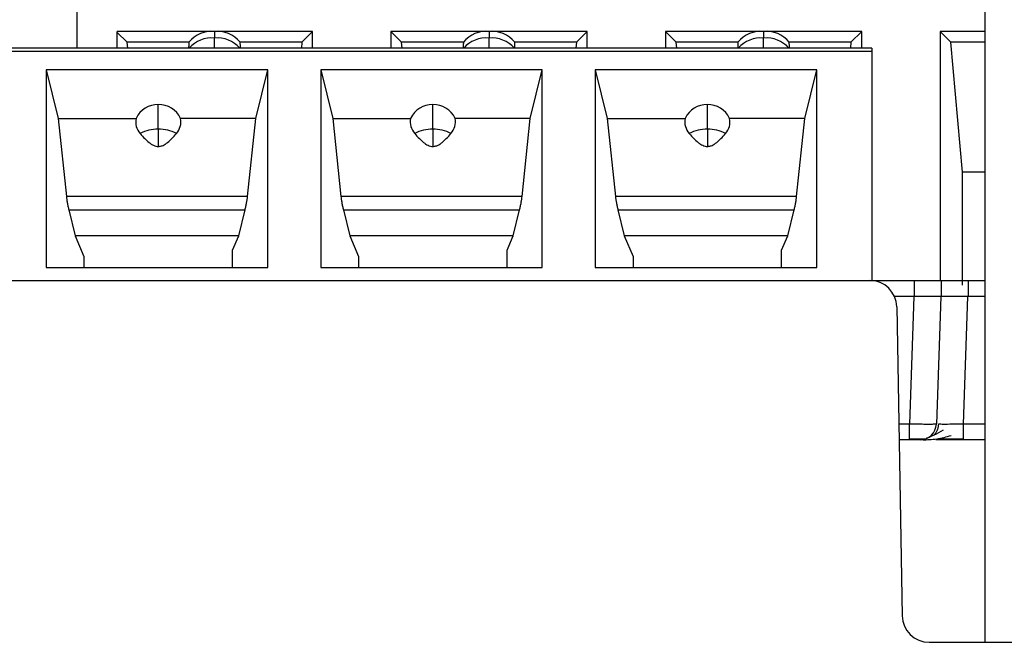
# Model space of a CAD drawing. Header units: inches. Extents: x -16 to 112, y -185 to -38.
# Tile 17 of 21: x 78.38 to 92.95, y -56.48 to -47.25. Entities that reach past the tile are written whole.
import ezdxf

# ---------------------------------------------------------------- set-up
doc = ezdxf.new("R2010")
doc.units = ezdxf.units.IN
doc.header["$MEASUREMENT"] = 0

# ---------------------------------------------------------------- blocks, each defined once
blk = doc.blocks.new('block 13')
at = {"color": 7, "lineweight": 25}
blk.add_lwpolyline([(90.992, -47.676), (53.616, -47.676)], dxfattribs=at)
blk = doc.blocks.new('block 14')
at = {"color": 7, "lineweight": 25}
blk.add_open_spline([(91.547, -53.462), (91.579, -53.462), (91.611, -53.462), (91.64, -53.462), (91.67, -53.462), (91.697, -53.462), (91.72, -53.462), (91.743, -53.462), (91.762, -53.462), (91.773, -53.462), (91.784, -53.462), (91.788, -53.462), (91.792, -53.462)], degree=3, knots=[0, 0, 0, 0, 1, 1, 1, 2, 2, 2, 3, 3, 3, 4, 4, 4, 4], dxfattribs=at)
blk = doc.blocks.new('block 15')
at = {"color": 7, "lineweight": 25}
blk.add_open_spline([(91.754, -53.476), (91.784, -53.476), (91.815, -53.475), (91.849, -53.473), (91.882, -53.471), (91.918, -53.467), (91.955, -53.462), (91.991, -53.457), (92.027, -53.45), (92.064, -53.441), (92.098, -53.432), (92.133, -53.421), (92.168, -53.411)], degree=3, knots=[0, 0, 0, 0, 1, 1, 1, 2, 2, 2, 3, 3, 3, 4, 4, 4, 4], dxfattribs=at)
blk = doc.blocks.new('block 16')
at = {"color": 7, "lineweight": 25}
blk.add_open_spline([(91.979, -53.245), (91.978, -53.259), (91.977, -53.274), (91.974, -53.288), (91.972, -53.303), (91.967, -53.318), (91.961, -53.332), (91.956, -53.347), (91.949, -53.361), (91.94, -53.374), (91.931, -53.387), (91.921, -53.399), (91.911, -53.411)], degree=3, knots=[0, 0, 0, 0, 1, 1, 1, 2, 2, 2, 3, 3, 3, 4, 4, 4, 4], dxfattribs=at)
blk = doc.blocks.new('block 17')
at = {"color": 7, "lineweight": 25}
blk.add_open_spline([(91.956, -53.461), (91.983, -53.461), (92.011, -53.461), (92.041, -53.461), (92.071, -53.461), (92.104, -53.461), (92.139, -53.461), (92.173, -53.461), (92.208, -53.461), (92.244, -53.461), (92.281, -53.46), (92.317, -53.46), (92.354, -53.46)], degree=3, knots=[0, 0, 0, 0, 1, 1, 1, 2, 2, 2, 3, 3, 3, 4, 4, 4, 4], dxfattribs=at)
blk = doc.blocks.new('block 18')
at = {"color": 7, "lineweight": 25}
blk.add_open_spline([(92.052, -53.334), (92.002, -53.361), (91.953, -53.388), (91.911, -53.409), (91.888, -53.421), (91.866, -53.43), (91.848, -53.438), (91.829, -53.446), (91.814, -53.452), (91.799, -53.459)], degree=3, knots=[0, 0, 0, 0, 1, 1, 1, 2, 2, 2, 3, 3, 3, 3], dxfattribs=at)
blk = doc.blocks.new('block 789')
at = {"color": 7, "lineweight": 25}
blk.add_lwpolyline([(66.844, -51.116), (90.963, -51.116)], dxfattribs=at)
blk = doc.blocks.new('block 790')
at = {"color": 7, "lineweight": 25}
blk.add_open_spline([(91.363, -51.509), (91.359, -51.291), (91.181, -51.116), (90.963, -51.116)], degree=3, dxfattribs=at)
blk = doc.blocks.new('block 791')
at = {"color": 7, "lineweight": 25}
blk.add_lwpolyline([(91.363, -51.509), (91.443, -56.083)], dxfattribs=at)
blk = doc.blocks.new('block 792')
at = {"color": 7, "lineweight": 25}
blk.add_open_spline([(91.443, -56.083), (91.447, -56.301), (91.625, -56.476), (91.843, -56.476)], degree=3, dxfattribs=at)
blk = doc.blocks.new('block 793')
at = {"color": 7, "lineweight": 25}
blk.add_lwpolyline([(91.843, -56.476), (106.604, -56.476)], dxfattribs=at)
blk = doc.blocks.new('block 855')
at = {"color": 7, "lineweight": 25}
blk.add_lwpolyline([(90.963, -51.116), (90.992, -51.116)], dxfattribs=at)
blk = doc.blocks.new('block 857')
at = {"color": 7, "lineweight": 25}
blk.add_lwpolyline([(90.992, -51.116), (90.992, -51.117)], dxfattribs=at)
blk = doc.blocks.new('block 858')
at = {"color": 7, "lineweight": 25}
blk.add_lwpolyline([(86.116, -47.996), (82.835, -47.996)], dxfattribs=at)
blk = doc.blocks.new('block 859')
at = {"color": 7, "lineweight": 25}
blk.add_lwpolyline([(82.835, -47.996), (82.835, -50.927)], dxfattribs=at)
blk = doc.blocks.new('block 860')
at = {"color": 7, "lineweight": 25}
blk.add_lwpolyline([(82.835, -50.927), (86.116, -50.927)], dxfattribs=at)
blk = doc.blocks.new('block 861')
at = {"color": 7, "lineweight": 25}
blk.add_lwpolyline([(86.116, -50.927), (86.116, -47.996)], dxfattribs=at)
blk = doc.blocks.new('block 862')
at = {"color": 7, "lineweight": 25}
blk.add_lwpolyline([(82.051, -47.996), (78.771, -47.996)], dxfattribs=at)
blk = doc.blocks.new('block 863')
at = {"color": 7, "lineweight": 25}
blk.add_lwpolyline([(78.771, -47.996), (78.771, -50.927)], dxfattribs=at)
blk = doc.blocks.new('block 864')
at = {"color": 7, "lineweight": 25}
blk.add_lwpolyline([(78.771, -50.927), (82.051, -50.927)], dxfattribs=at)
blk = doc.blocks.new('block 865')
at = {"color": 7, "lineweight": 25}
blk.add_lwpolyline([(82.051, -50.927), (82.051, -47.996)], dxfattribs=at)
blk = doc.blocks.new('block 893')
at = {"color": 7, "lineweight": 25}
blk.add_lwpolyline([(90.18, -47.996), (86.899, -47.996)], dxfattribs=at)
blk = doc.blocks.new('block 894')
at = {"color": 7, "lineweight": 25}
blk.add_lwpolyline([(86.899, -47.996), (86.899, -50.927)], dxfattribs=at)
blk = doc.blocks.new('block 895')
at = {"color": 7, "lineweight": 25}
blk.add_lwpolyline([(86.899, -50.927), (90.18, -50.927)], dxfattribs=at)
blk = doc.blocks.new('block 896')
at = {"color": 7, "lineweight": 25}
blk.add_lwpolyline([(90.18, -50.927), (90.18, -47.996)], dxfattribs=at)
blk = doc.blocks.new('block 897')
at = {"color": 7, "lineweight": 25}
blk.add_lwpolyline([(53.616, -47.723), (90.992, -47.723)], dxfattribs=at)
blk = doc.blocks.new('block 899')
at = {"color": 7, "lineweight": 25}
blk.add_lwpolyline([(90.992, -47.723), (90.992, -51.116)], dxfattribs=at)
blk = doc.blocks.new('block 929')
at = {"color": 7, "lineweight": 25}
blk.add_lwpolyline([(92.67, -56.476), (92.67, -45.656)], dxfattribs=at)
blk = doc.blocks.new('block 943')
at = {"color": 7, "lineweight": 25}
blk.add_lwpolyline([(87.459, -50.764), (87.459, -50.927)], dxfattribs=at)
blk = doc.blocks.new('block 944')
at = {"color": 7, "lineweight": 25}
blk.add_lwpolyline([(86.899, -47.996), (87.078, -48.716)], dxfattribs=at)
blk = doc.blocks.new('block 945')
at = {"color": 7, "lineweight": 25}
blk.add_lwpolyline([(87.078, -48.716), (87.198, -49.871)], dxfattribs=at)
blk = doc.blocks.new('block 946')
at = {"color": 7, "lineweight": 25}
blk.add_open_spline([(87.198, -49.871), (87.2, -49.885), (87.202, -49.9), (87.204, -49.916), (87.206, -49.931), (87.209, -49.948), (87.212, -49.964), (87.215, -49.981), (87.218, -49.999), (87.222, -50.016), (87.226, -50.034), (87.23, -50.052), (87.235, -50.07)], degree=3, knots=[0, 0, 0, 0, 1, 1, 1, 2, 2, 2, 3, 3, 3, 4, 4, 4, 4], dxfattribs=at)
blk = doc.blocks.new('block 947')
at = {"color": 7, "lineweight": 25}
blk.add_lwpolyline([(87.235, -50.07), (87.33, -50.457)], dxfattribs=at)
blk = doc.blocks.new('block 948')
at = {"color": 7, "lineweight": 25}
blk.add_lwpolyline([(87.33, -50.457), (87.459, -50.764)], dxfattribs=at)
blk = doc.blocks.new('block 961')
at = {"color": 7, "lineweight": 25}
blk.add_lwpolyline([(89.659, -50.927), (89.659, -50.669)], dxfattribs=at)
blk = doc.blocks.new('block 962')
at = {"color": 7, "lineweight": 25}
blk.add_lwpolyline([(89.659, -50.669), (89.749, -50.457)], dxfattribs=at)
blk = doc.blocks.new('block 963')
at = {"color": 7, "lineweight": 25}
blk.add_lwpolyline([(89.749, -50.457), (89.844, -50.07)], dxfattribs=at)
blk = doc.blocks.new('block 964')
at = {"color": 7, "lineweight": 25}
blk.add_open_spline([(89.844, -50.07), (89.849, -50.052), (89.853, -50.034), (89.857, -50.016), (89.86, -49.999), (89.864, -49.981), (89.867, -49.964), (89.87, -49.948), (89.873, -49.931), (89.875, -49.916), (89.877, -49.9), (89.879, -49.885), (89.88, -49.871)], degree=3, knots=[0, 0, 0, 0, 1, 1, 1, 2, 2, 2, 3, 3, 3, 4, 4, 4, 4], dxfattribs=at)
blk = doc.blocks.new('block 965')
at = {"color": 7, "lineweight": 25}
blk.add_lwpolyline([(89.88, -49.871), (90.001, -48.716)], dxfattribs=at)
blk = doc.blocks.new('block 966')
at = {"color": 7, "lineweight": 25}
blk.add_lwpolyline([(90.001, -48.716), (90.18, -47.996)], dxfattribs=at)
blk = doc.blocks.new('block 973')
at = {"color": 7, "lineweight": 25}
blk.add_lwpolyline([(81.531, -50.927), (81.531, -50.669)], dxfattribs=at)
blk = doc.blocks.new('block 974')
at = {"color": 7, "lineweight": 25}
blk.add_lwpolyline([(81.531, -50.669), (81.621, -50.457)], dxfattribs=at)
blk = doc.blocks.new('block 975')
at = {"color": 7, "lineweight": 25}
blk.add_lwpolyline([(81.621, -50.457), (81.716, -50.07)], dxfattribs=at)
blk = doc.blocks.new('block 976')
at = {"color": 7, "lineweight": 25}
blk.add_open_spline([(81.716, -50.07), (81.721, -50.052), (81.725, -50.034), (81.729, -50.016), (81.732, -49.999), (81.736, -49.981), (81.739, -49.964), (81.742, -49.948), (81.745, -49.931), (81.747, -49.916), (81.749, -49.9), (81.751, -49.885), (81.753, -49.871)], degree=3, knots=[0, 0, 0, 0, 1, 1, 1, 2, 2, 2, 3, 3, 3, 4, 4, 4, 4], dxfattribs=at)
blk = doc.blocks.new('block 977')
at = {"color": 7, "lineweight": 25}
blk.add_lwpolyline([(81.753, -49.871), (81.873, -48.716)], dxfattribs=at)
blk = doc.blocks.new('block 978')
at = {"color": 7, "lineweight": 25}
blk.add_lwpolyline([(81.873, -48.716), (82.051, -47.996)], dxfattribs=at)
blk = doc.blocks.new('block 997')
at = {"color": 7, "lineweight": 25}
blk.add_lwpolyline([(79.331, -50.764), (79.331, -50.927)], dxfattribs=at)
blk = doc.blocks.new('block 998')
at = {"color": 7, "lineweight": 25}
blk.add_lwpolyline([(78.771, -47.996), (78.95, -48.716)], dxfattribs=at)
blk = doc.blocks.new('block 999')
at = {"color": 7, "lineweight": 25}
blk.add_lwpolyline([(78.95, -48.716), (79.07, -49.871)], dxfattribs=at)
blk = doc.blocks.new('block 1000')
at = {"color": 7, "lineweight": 25}
blk.add_open_spline([(79.07, -49.871), (79.072, -49.885), (79.074, -49.9), (79.076, -49.916), (79.078, -49.931), (79.081, -49.948), (79.084, -49.964), (79.087, -49.981), (79.09, -49.999), (79.094, -50.016), (79.098, -50.034), (79.102, -50.052), (79.107, -50.07)], degree=3, knots=[0, 0, 0, 0, 1, 1, 1, 2, 2, 2, 3, 3, 3, 4, 4, 4, 4], dxfattribs=at)
blk = doc.blocks.new('block 1001')
at = {"color": 7, "lineweight": 25}
blk.add_lwpolyline([(79.107, -50.07), (79.202, -50.457)], dxfattribs=at)
blk = doc.blocks.new('block 1002')
at = {"color": 7, "lineweight": 25}
blk.add_lwpolyline([(79.202, -50.457), (79.331, -50.764)], dxfattribs=at)
blk = doc.blocks.new('block 1015')
at = {"color": 7, "lineweight": 25}
blk.add_lwpolyline([(83.395, -50.764), (83.395, -50.927)], dxfattribs=at)
blk = doc.blocks.new('block 1016')
at = {"color": 7, "lineweight": 25}
blk.add_lwpolyline([(82.835, -47.996), (83.014, -48.716)], dxfattribs=at)
blk = doc.blocks.new('block 1017')
at = {"color": 7, "lineweight": 25}
blk.add_lwpolyline([(83.014, -48.716), (83.134, -49.871)], dxfattribs=at)
blk = doc.blocks.new('block 1018')
at = {"color": 7, "lineweight": 25}
blk.add_open_spline([(83.134, -49.871), (83.136, -49.885), (83.138, -49.9), (83.14, -49.916), (83.142, -49.931), (83.145, -49.948), (83.148, -49.964), (83.151, -49.981), (83.154, -49.999), (83.158, -50.016), (83.162, -50.034), (83.166, -50.052), (83.171, -50.07)], degree=3, knots=[0, 0, 0, 0, 1, 1, 1, 2, 2, 2, 3, 3, 3, 4, 4, 4, 4], dxfattribs=at)
blk = doc.blocks.new('block 1019')
at = {"color": 7, "lineweight": 25}
blk.add_lwpolyline([(83.171, -50.07), (83.266, -50.457)], dxfattribs=at)
blk = doc.blocks.new('block 1020')
at = {"color": 7, "lineweight": 25}
blk.add_lwpolyline([(83.266, -50.457), (83.395, -50.764)], dxfattribs=at)
blk = doc.blocks.new('block 1045')
at = {"color": 7, "lineweight": 25}
blk.add_lwpolyline([(85.595, -50.927), (85.595, -50.669)], dxfattribs=at)
blk = doc.blocks.new('block 1046')
at = {"color": 7, "lineweight": 25}
blk.add_lwpolyline([(85.595, -50.669), (85.685, -50.457)], dxfattribs=at)
blk = doc.blocks.new('block 1047')
at = {"color": 7, "lineweight": 25}
blk.add_lwpolyline([(85.685, -50.457), (85.78, -50.07)], dxfattribs=at)
blk = doc.blocks.new('block 1048')
at = {"color": 7, "lineweight": 25}
blk.add_open_spline([(85.78, -50.07), (85.785, -50.052), (85.789, -50.034), (85.793, -50.016), (85.796, -49.999), (85.8, -49.981), (85.803, -49.964), (85.806, -49.948), (85.809, -49.931), (85.811, -49.916), (85.813, -49.9), (85.815, -49.885), (85.817, -49.871)], degree=3, knots=[0, 0, 0, 0, 1, 1, 1, 2, 2, 2, 3, 3, 3, 4, 4, 4, 4], dxfattribs=at)
blk = doc.blocks.new('block 1049')
at = {"color": 7, "lineweight": 25}
blk.add_lwpolyline([(85.817, -49.871), (85.937, -48.716)], dxfattribs=at)
blk = doc.blocks.new('block 1050')
at = {"color": 7, "lineweight": 25}
blk.add_lwpolyline([(85.937, -48.716), (86.116, -47.996)], dxfattribs=at)
blk = doc.blocks.new('block 1179')
at = {"color": 7, "lineweight": 25}
blk.add_lwpolyline([(83.171, -50.07), (85.78, -50.07)], dxfattribs=at)
blk = doc.blocks.new('block 1180')
at = {"color": 7, "lineweight": 25}
blk.add_lwpolyline([(85.685, -50.457), (83.266, -50.457)], dxfattribs=at)
blk = doc.blocks.new('block 1185')
at = {"color": 7, "lineweight": 25}
blk.add_lwpolyline([(89.749, -50.457), (87.33, -50.457)], dxfattribs=at)
blk = doc.blocks.new('block 1186')
at = {"color": 7, "lineweight": 25}
blk.add_lwpolyline([(87.235, -50.07), (89.844, -50.07)], dxfattribs=at)
blk = doc.blocks.new('block 1187')
at = {"color": 7, "lineweight": 25}
blk.add_lwpolyline([(79.107, -50.07), (81.716, -50.07)], dxfattribs=at)
blk = doc.blocks.new('block 1188')
at = {"color": 7, "lineweight": 25}
blk.add_lwpolyline([(81.621, -50.457), (79.202, -50.457)], dxfattribs=at)
blk = doc.blocks.new('block 1196')
at = {"color": 7, "lineweight": 25}
blk.add_lwpolyline([(89.88, -49.871), (87.198, -49.871)], dxfattribs=at)
blk = doc.blocks.new('block 1198')
at = {"color": 7, "lineweight": 25}
blk.add_lwpolyline([(81.753, -49.871), (79.07, -49.871)], dxfattribs=at)
blk = doc.blocks.new('block 1200')
at = {"color": 7, "lineweight": 25}
blk.add_lwpolyline([(85.817, -49.871), (83.134, -49.871)], dxfattribs=at)
blk = doc.blocks.new('block 1201')
at = {"color": 7, "lineweight": 25}
blk.add_lwpolyline([(78.95, -48.716), (80.102, -48.716)], dxfattribs=at)
blk = doc.blocks.new('block 1202')
at = {"color": 7, "lineweight": 25}
blk.add_open_spline([(80.102, -48.716), (80.086, -48.796), (80.108, -48.879), (80.163, -48.94)], degree=3, dxfattribs=at)
blk = doc.blocks.new('block 1203')
at = {"color": 7, "lineweight": 25}
blk.add_open_spline([(80.163, -48.94), (80.185, -48.965), (80.208, -48.991), (80.232, -49.016), (80.251, -49.035), (80.272, -49.055), (80.294, -49.072), (80.305, -49.081), (80.316, -49.09), (80.328, -49.097), (80.339, -49.104), (80.35, -49.11), (80.362, -49.115), (80.373, -49.121), (80.385, -49.125), (80.397, -49.128), (80.408, -49.13), (80.42, -49.131), (80.431, -49.132)], degree=3, knots=[0, 0, 0, 0, 1, 1, 1, 2, 2, 2, 3, 3, 3, 4, 4, 4, 5, 5, 5, 6, 6, 6, 6], dxfattribs=at)
blk = doc.blocks.new('block 1204')
at = {"color": 7, "lineweight": 25}
blk.add_open_spline([(80.431, -49.132), (80.439, -49.132), (80.447, -49.131), (80.455, -49.13), (80.462, -49.129), (80.47, -49.127), (80.478, -49.125), (80.486, -49.122), (80.493, -49.119), (80.501, -49.116), (80.513, -49.111), (80.524, -49.104), (80.534, -49.097), (80.547, -49.09), (80.558, -49.081), (80.569, -49.073), (80.591, -49.055), (80.611, -49.036), (80.631, -49.016), (80.655, -48.991), (80.678, -48.966), (80.7, -48.94)], degree=3, knots=[0, 0, 0, 0, 1, 1, 1, 2, 2, 2, 3, 3, 3, 4, 4, 4, 5, 5, 5, 6, 6, 6, 7, 7, 7, 7], dxfattribs=at)
blk = doc.blocks.new('block 1205')
at = {"color": 7, "lineweight": 25}
blk.add_open_spline([(80.7, -48.94), (80.754, -48.879), (80.777, -48.796), (80.761, -48.716)], degree=3, dxfattribs=at)
blk = doc.blocks.new('block 1206')
at = {"color": 7, "lineweight": 25}
blk.add_lwpolyline([(81.873, -48.716), (80.761, -48.716)], dxfattribs=at)
blk = doc.blocks.new('block 1207')
at = {"color": 7, "lineweight": 25}
blk.add_open_spline([(88.291, -48.94), (88.313, -48.965), (88.336, -48.991), (88.36, -49.016), (88.379, -49.035), (88.4, -49.055), (88.422, -49.072), (88.433, -49.081), (88.444, -49.09), (88.456, -49.097), (88.467, -49.104), (88.478, -49.11), (88.49, -49.115), (88.501, -49.121), (88.512, -49.125), (88.525, -49.128), (88.536, -49.13), (88.548, -49.131), (88.559, -49.132)], degree=3, knots=[0, 0, 0, 0, 1, 1, 1, 2, 2, 2, 3, 3, 3, 4, 4, 4, 5, 5, 5, 6, 6, 6, 6], dxfattribs=at)
blk = doc.blocks.new('block 1208')
at = {"color": 7, "lineweight": 25}
blk.add_open_spline([(88.559, -49.132), (88.567, -49.132), (88.575, -49.131), (88.583, -49.13), (88.59, -49.129), (88.598, -49.127), (88.606, -49.125), (88.614, -49.122), (88.621, -49.119), (88.629, -49.116), (88.641, -49.111), (88.652, -49.104), (88.662, -49.097), (88.675, -49.09), (88.686, -49.081), (88.697, -49.073), (88.719, -49.055), (88.739, -49.036), (88.759, -49.016), (88.783, -48.991), (88.806, -48.966), (88.828, -48.94)], degree=3, knots=[0, 0, 0, 0, 1, 1, 1, 2, 2, 2, 3, 3, 3, 4, 4, 4, 5, 5, 5, 6, 6, 6, 7, 7, 7, 7], dxfattribs=at)
blk = doc.blocks.new('block 1209')
at = {"color": 7, "lineweight": 25}
blk.add_open_spline([(88.828, -48.94), (88.882, -48.879), (88.905, -48.796), (88.889, -48.716)], degree=3, dxfattribs=at)
blk = doc.blocks.new('block 1210')
at = {"color": 7, "lineweight": 25}
blk.add_lwpolyline([(90.001, -48.716), (88.889, -48.716)], dxfattribs=at)
blk = doc.blocks.new('block 1211')
at = {"color": 7, "lineweight": 25}
blk.add_lwpolyline([(87.078, -48.716), (88.23, -48.716)], dxfattribs=at)
blk = doc.blocks.new('block 1212')
at = {"color": 7, "lineweight": 25}
blk.add_open_spline([(88.23, -48.716), (88.214, -48.796), (88.236, -48.879), (88.291, -48.94)], degree=3, dxfattribs=at)
blk = doc.blocks.new('block 1219')
at = {"color": 7, "lineweight": 25}
blk.add_open_spline([(84.227, -48.94), (84.249, -48.965), (84.272, -48.991), (84.296, -49.016), (84.315, -49.035), (84.336, -49.055), (84.358, -49.072), (84.369, -49.081), (84.38, -49.09), (84.392, -49.097), (84.403, -49.104), (84.414, -49.11), (84.426, -49.115), (84.437, -49.121), (84.448, -49.125), (84.461, -49.128), (84.472, -49.13), (84.484, -49.131), (84.495, -49.132)], degree=3, knots=[0, 0, 0, 0, 1, 1, 1, 2, 2, 2, 3, 3, 3, 4, 4, 4, 5, 5, 5, 6, 6, 6, 6], dxfattribs=at)
blk = doc.blocks.new('block 1220')
at = {"color": 7, "lineweight": 25}
blk.add_open_spline([(84.495, -49.132), (84.503, -49.132), (84.511, -49.131), (84.519, -49.13), (84.526, -49.129), (84.534, -49.127), (84.542, -49.125), (84.55, -49.122), (84.557, -49.119), (84.565, -49.116), (84.577, -49.111), (84.588, -49.104), (84.598, -49.097), (84.611, -49.09), (84.622, -49.081), (84.633, -49.073), (84.655, -49.055), (84.675, -49.036), (84.695, -49.016), (84.719, -48.991), (84.742, -48.966), (84.764, -48.94)], degree=3, knots=[0, 0, 0, 0, 1, 1, 1, 2, 2, 2, 3, 3, 3, 4, 4, 4, 5, 5, 5, 6, 6, 6, 7, 7, 7, 7], dxfattribs=at)
blk = doc.blocks.new('block 1221')
at = {"color": 7, "lineweight": 25}
blk.add_open_spline([(84.764, -48.94), (84.818, -48.879), (84.841, -48.796), (84.825, -48.716)], degree=3, dxfattribs=at)
blk = doc.blocks.new('block 1222')
at = {"color": 7, "lineweight": 25}
blk.add_lwpolyline([(85.937, -48.716), (84.825, -48.716)], dxfattribs=at)
blk = doc.blocks.new('block 1223')
at = {"color": 7, "lineweight": 25}
blk.add_lwpolyline([(83.014, -48.716), (84.166, -48.716)], dxfattribs=at)
blk = doc.blocks.new('block 1224')
at = {"color": 7, "lineweight": 25}
blk.add_open_spline([(84.166, -48.716), (84.15, -48.796), (84.172, -48.879), (84.227, -48.94)], degree=3, dxfattribs=at)
blk = doc.blocks.new('block 1255')
at = {"color": 7, "lineweight": 25}
blk.add_open_spline([(88.828, -48.94), (88.746, -48.896), (88.653, -48.874), (88.559, -48.876)], degree=3, dxfattribs=at)
blk = doc.blocks.new('block 1256')
at = {"color": 7, "lineweight": 25}
blk.add_lwpolyline([(88.559, -48.876), (88.559, -49.132)], dxfattribs=at)
blk = doc.blocks.new('block 1263')
at = {"color": 7, "lineweight": 25}
blk.add_open_spline([(80.7, -48.94), (80.618, -48.896), (80.525, -48.874), (80.431, -48.876)], degree=3, dxfattribs=at)
blk = doc.blocks.new('block 1264')
at = {"color": 7, "lineweight": 25}
blk.add_lwpolyline([(80.431, -48.876), (80.431, -49.132)], dxfattribs=at)
blk = doc.blocks.new('block 1265')
at = {"color": 7, "lineweight": 25}
blk.add_open_spline([(84.764, -48.94), (84.682, -48.896), (84.589, -48.874), (84.495, -48.876)], degree=3, dxfattribs=at)
blk = doc.blocks.new('block 1266')
at = {"color": 7, "lineweight": 25}
blk.add_lwpolyline([(84.495, -48.876), (84.495, -49.132)], dxfattribs=at)
blk = doc.blocks.new('block 1277')
at = {"color": 7, "lineweight": 25}
blk.add_open_spline([(88.559, -48.876), (88.466, -48.874), (88.373, -48.896), (88.291, -48.94)], degree=3, dxfattribs=at)
blk = doc.blocks.new('block 1278')
at = {"color": 7, "lineweight": 25}
blk.add_open_spline([(80.431, -48.876), (80.338, -48.874), (80.245, -48.896), (80.163, -48.94)], degree=3, dxfattribs=at)
blk = doc.blocks.new('block 1281')
at = {"color": 7, "lineweight": 25}
blk.add_open_spline([(84.495, -48.876), (84.402, -48.874), (84.309, -48.896), (84.227, -48.94)], degree=3, dxfattribs=at)
blk = doc.blocks.new('block 1286')
at = {"color": 7, "lineweight": 25}
blk.add_lwpolyline([(80.431, -48.876), (80.431, -48.51)], dxfattribs=at)
blk = doc.blocks.new('block 1287')
at = {"color": 7, "lineweight": 25}
blk.add_open_spline([(80.761, -48.716), (80.7, -48.59), (80.572, -48.51), (80.431, -48.51)], degree=3, dxfattribs=at)
blk = doc.blocks.new('block 1290')
at = {"color": 7, "lineweight": 25}
blk.add_lwpolyline([(84.495, -48.876), (84.495, -48.51)], dxfattribs=at)
blk = doc.blocks.new('block 1291')
at = {"color": 7, "lineweight": 25}
blk.add_open_spline([(84.495, -48.51), (84.355, -48.51), (84.227, -48.59), (84.166, -48.716)], degree=3, dxfattribs=at)
blk = doc.blocks.new('block 1295')
at = {"color": 7, "lineweight": 25}
blk.add_open_spline([(88.889, -48.716), (88.828, -48.59), (88.7, -48.51), (88.559, -48.51)], degree=3, dxfattribs=at)
blk = doc.blocks.new('block 1296')
at = {"color": 7, "lineweight": 25}
blk.add_lwpolyline([(88.559, -48.876), (88.559, -48.51)], dxfattribs=at)
blk = doc.blocks.new('block 1299')
at = {"color": 7, "lineweight": 25}
blk.add_open_spline([(84.825, -48.716), (84.764, -48.59), (84.636, -48.51), (84.495, -48.51)], degree=3, dxfattribs=at)
blk = doc.blocks.new('block 1302')
at = {"color": 7, "lineweight": 25}
blk.add_open_spline([(88.559, -48.51), (88.419, -48.51), (88.291, -48.59), (88.23, -48.716)], degree=3, dxfattribs=at)
blk = doc.blocks.new('block 1303')
at = {"color": 7, "lineweight": 25}
blk.add_open_spline([(80.431, -48.51), (80.291, -48.51), (80.163, -48.59), (80.102, -48.716)], degree=3, dxfattribs=at)
blk = doc.blocks.new('block 1326')
at = {"color": 7, "lineweight": 25}
blk.add_lwpolyline([(90.992, -47.676), (90.992, -47.723)], dxfattribs=at)
blk = doc.blocks.new('block 1342')
at = {"color": 7, "lineweight": 25}
blk.add_lwpolyline([(91.624, -51.356), (91.624, -51.116)], dxfattribs=at)
blk = doc.blocks.new('block 1343')
at = {"color": 7, "lineweight": 25}
blk.add_lwpolyline([(91.624, -51.356), (91.33, -51.356)], dxfattribs=at)
blk = doc.blocks.new('block 1346')
at = {"color": 7, "lineweight": 25}
blk.add_lwpolyline([(90.992, -51.116), (91.624, -51.116)], dxfattribs=at)
blk = doc.blocks.new('block 1347')
at = {"color": 7, "lineweight": 25}
blk.add_lwpolyline([(92.023, -51.356), (92.023, -51.116)], dxfattribs=at)
blk = doc.blocks.new('block 1348')
at = {"color": 7, "lineweight": 25}
blk.add_lwpolyline([(92.023, -51.356), (91.624, -51.356)], dxfattribs=at)
blk = doc.blocks.new('block 1349')
at = {"color": 7, "lineweight": 25}
blk.add_open_spline([(91.624, -51.116), (91.642, -51.116), (91.66, -51.116), (91.677, -51.116), (91.695, -51.116), (91.712, -51.116), (91.728, -51.116), (91.745, -51.116), (91.761, -51.116), (91.777, -51.116), (91.793, -51.116), (91.808, -51.116), (91.823, -51.116), (91.838, -51.116), (91.852, -51.116), (91.866, -51.116), (91.88, -51.116), (91.894, -51.116), (91.906, -51.116), (91.944, -51.116), (91.976, -51.116), (91.994, -51.116), (92.013, -51.116), (92.018, -51.116), (92.023, -51.116)], degree=3, knots=[0, 0, 0, 0, 1, 1, 1, 2, 2, 2, 3, 3, 3, 4, 4, 4, 5, 5, 5, 6, 6, 6, 7, 7, 7, 8, 8, 8, 8], dxfattribs=at)
blk = doc.blocks.new('block 1350')
at = {"color": 7, "lineweight": 25}
blk.add_lwpolyline([(91.615, -51.356), (91.549, -53.245)], dxfattribs=at)
blk = doc.blocks.new('block 1351')
at = {"color": 7, "lineweight": 25}
blk.add_open_spline([(91.949, -53.245), (91.948, -53.245), (91.948, -53.245), (91.945, -53.246), (91.943, -53.246), (91.938, -53.246), (91.933, -53.247), (91.927, -53.247), (91.921, -53.247), (91.913, -53.247), (91.905, -53.247), (91.896, -53.247), (91.886, -53.248), (91.875, -53.248), (91.864, -53.248), (91.851, -53.248), (91.839, -53.248), (91.825, -53.248), (91.811, -53.248), (91.796, -53.248), (91.781, -53.248), (91.765, -53.248), (91.749, -53.247), (91.733, -53.247), (91.715, -53.247), (91.698, -53.247), (91.68, -53.247), (91.662, -53.247), (91.644, -53.246), (91.625, -53.246), (91.606, -53.246), (91.587, -53.245), (91.568, -53.245), (91.549, -53.245)], degree=3, knots=[0, 0, 0, 0, 1, 1, 1, 2, 2, 2, 3, 3, 3, 4, 4, 4, 5, 5, 5, 6, 6, 6, 7, 7, 7, 8, 8, 8, 9, 9, 9, 10, 10, 10, 11, 11, 11, 11], dxfattribs=at)
blk = doc.blocks.new('block 1352')
at = {"color": 7, "lineweight": 25}
blk.add_lwpolyline([(92.015, -51.356), (91.949, -53.245)], dxfattribs=at)
blk = doc.blocks.new('block 1353')
at = {"color": 7, "lineweight": 25}
blk.add_lwpolyline([(91.549, -53.476), (91.549, -53.245)], dxfattribs=at)
blk = doc.blocks.new('block 1354')
at = {"color": 7, "lineweight": 25}
blk.add_lwpolyline([(91.549, -53.476), (91.397, -53.476)], dxfattribs=at)
blk = doc.blocks.new('block 1356')
at = {"color": 7, "lineweight": 25}
blk.add_open_spline([(91.709, -53.476), (91.709, -53.476), (91.702, -53.476), (91.68, -53.476), (91.657, -53.476), (91.613, -53.476), (91.549, -53.476)], degree=3, knots=[0, 0, 0, 0, 1, 1, 1, 2, 2, 2, 2], dxfattribs=at)
blk = doc.blocks.new('block 1357')
at = {"color": 7, "lineweight": 25}
blk.add_open_spline([(91.709, -53.476), (91.839, -53.476), (91.945, -53.374), (91.949, -53.245)], degree=3, dxfattribs=at)
blk = doc.blocks.new('block 1358')
at = {"color": 7, "lineweight": 25}
blk.add_lwpolyline([(92.423, -51.356), (92.423, -51.116)], dxfattribs=at)
blk = doc.blocks.new('block 1359')
at = {"color": 7, "lineweight": 25}
blk.add_lwpolyline([(92.423, -51.356), (92.023, -51.356)], dxfattribs=at)
blk = doc.blocks.new('block 1360')
at = {"color": 7, "lineweight": 25}
blk.add_open_spline([(92.023, -51.116), (92.024, -51.116), (92.025, -51.116), (92.027, -51.116), (92.029, -51.116), (92.032, -51.116), (92.036, -51.116), (92.041, -51.116), (92.046, -51.116), (92.053, -51.116), (92.059, -51.116), (92.067, -51.116), (92.076, -51.116), (92.084, -51.116), (92.094, -51.116), (92.105, -51.116), (92.116, -51.116), (92.128, -51.116), (92.14, -51.116), (92.177, -51.116), (92.221, -51.116), (92.269, -51.116), (92.318, -51.116), (92.371, -51.116), (92.423, -51.116)], degree=3, knots=[0, 0, 0, 0, 1, 1, 1, 2, 2, 2, 3, 3, 3, 4, 4, 4, 5, 5, 5, 6, 6, 6, 7, 7, 7, 8, 8, 8, 8], dxfattribs=at)
blk = doc.blocks.new('block 1361')
at = {"color": 7, "lineweight": 25}
blk.add_lwpolyline([(92.349, -53.245), (92.415, -51.356)], dxfattribs=at)
blk = doc.blocks.new('block 1362')
at = {"color": 7, "lineweight": 25}
blk.add_lwpolyline([(92.349, -53.476), (92.349, -53.245)], dxfattribs=at)
blk = doc.blocks.new('block 1363')
at = {"color": 7, "lineweight": 25}
blk.add_open_spline([(92.349, -53.476), (92.303, -53.476), (92.256, -53.476), (92.21, -53.476), (92.165, -53.476), (92.12, -53.476), (92.079, -53.476), (92.029, -53.476), (91.986, -53.476), (91.942, -53.476)], degree=3, knots=[0, 0, 0, 0, 1, 1, 1, 2, 2, 2, 3, 3, 3, 3], dxfattribs=at)
blk = doc.blocks.new('block 1365')
at = {"color": 7, "lineweight": 25}
blk.add_lwpolyline([(92.67, -51.356), (92.423, -51.356)], dxfattribs=at)
blk = doc.blocks.new('block 1366')
at = {"color": 7, "lineweight": 25}
blk.add_lwpolyline([(92.423, -51.116), (92.67, -51.116)], dxfattribs=at)
blk = doc.blocks.new('block 1369')
at = {"color": 7, "lineweight": 25}
blk.add_lwpolyline([(92.67, -53.476), (92.349, -53.476)], dxfattribs=at)
blk = doc.blocks.new('block 1397')
at = {"color": 7, "lineweight": 25}
blk.add_lwpolyline([(92.67, -47.428), (92.003, -47.428)], dxfattribs=at)
blk = doc.blocks.new('block 1398')
at = {"color": 7, "lineweight": 25}
blk.add_lwpolyline([(92.003, -47.428), (92.003, -51.116)], dxfattribs=at)
blk = doc.blocks.new('block 1399')
at = {"color": 7, "lineweight": 25}
blk.add_lwpolyline([(90.844, -47.428), (89.391, -47.428)], dxfattribs=at)
blk = doc.blocks.new('block 1400')
at = {"color": 7, "lineweight": 25}
blk.add_lwpolyline([(89.391, -47.428), (87.939, -47.428)], dxfattribs=at)
blk = doc.blocks.new('block 1401')
at = {"color": 7, "lineweight": 25}
blk.add_lwpolyline([(87.939, -47.428), (87.939, -47.676)], dxfattribs=at)
blk = doc.blocks.new('block 1402')
at = {"color": 7, "lineweight": 25}
blk.add_lwpolyline([(90.844, -47.676), (90.844, -47.428)], dxfattribs=at)
blk = doc.blocks.new('block 1403')
at = {"color": 7, "lineweight": 25}
blk.add_lwpolyline([(86.78, -47.428), (85.327, -47.428)], dxfattribs=at)
blk = doc.blocks.new('block 1404')
at = {"color": 7, "lineweight": 25}
blk.add_lwpolyline([(85.327, -47.428), (83.875, -47.428)], dxfattribs=at)
blk = doc.blocks.new('block 1405')
at = {"color": 7, "lineweight": 25}
blk.add_lwpolyline([(83.875, -47.428), (83.875, -47.676)], dxfattribs=at)
blk = doc.blocks.new('block 1406')
at = {"color": 7, "lineweight": 25}
blk.add_lwpolyline([(86.78, -47.676), (86.78, -47.428)], dxfattribs=at)
blk = doc.blocks.new('block 1409')
at = {"color": 7, "lineweight": 25}
blk.add_lwpolyline([(82.716, -47.676), (82.716, -47.428)], dxfattribs=at)
blk = doc.blocks.new('block 1410')
at = {"color": 7, "lineweight": 25}
blk.add_lwpolyline([(82.716, -47.428), (81.263, -47.428)], dxfattribs=at)
blk = doc.blocks.new('block 1411')
at = {"color": 7, "lineweight": 25}
blk.add_lwpolyline([(81.263, -47.428), (79.824, -47.428)], dxfattribs=at)
blk = doc.blocks.new('block 1412')
at = {"color": 7, "lineweight": 25}
blk.add_lwpolyline([(79.824, -47.676), (79.824, -47.428)], dxfattribs=at)
blk = doc.blocks.new('block 1413')
at = {"color": 7, "lineweight": 25}
blk.add_lwpolyline([(79.232, -47.676), (79.232, -46.806)], dxfattribs=at)
blk = doc.blocks.new('block 1416')
at = {"color": 7, "lineweight": 25}
blk.add_lwpolyline([(82.557, -47.586), (82.549, -47.676)], dxfattribs=at)
blk = doc.blocks.new('block 1417')
at = {"color": 7, "lineweight": 25}
blk.add_lwpolyline([(82.557, -47.586), (82.716, -47.428)], dxfattribs=at)
blk = doc.blocks.new('block 1418')
at = {"color": 7, "lineweight": 25}
blk.add_lwpolyline([(87.939, -47.428), (88.097, -47.586)], dxfattribs=at)
blk = doc.blocks.new('block 1419')
at = {"color": 7, "lineweight": 25}
blk.add_lwpolyline([(88.106, -47.676), (88.097, -47.586)], dxfattribs=at)
blk = doc.blocks.new('block 1434')
at = {"color": 7, "lineweight": 25}
blk.add_lwpolyline([(83.875, -47.428), (84.033, -47.586)], dxfattribs=at)
blk = doc.blocks.new('block 1435')
at = {"color": 7, "lineweight": 25}
blk.add_lwpolyline([(84.042, -47.676), (84.033, -47.586)], dxfattribs=at)
blk = doc.blocks.new('block 1436')
at = {"color": 7, "lineweight": 25}
blk.add_lwpolyline([(86.621, -47.586), (86.613, -47.676)], dxfattribs=at)
blk = doc.blocks.new('block 1437')
at = {"color": 7, "lineweight": 25}
blk.add_lwpolyline([(86.621, -47.586), (86.78, -47.428)], dxfattribs=at)
blk = doc.blocks.new('block 1438')
at = {"color": 7, "lineweight": 25}
blk.add_lwpolyline([(92.335, -51.186), (92.335, -49.515)], dxfattribs=at)
blk = doc.blocks.new('block 1439')
at = {"color": 7, "lineweight": 25}
blk.add_lwpolyline([(92.003, -47.428), (92.161, -47.586)], dxfattribs=at)
blk = doc.blocks.new('block 1440')
at = {"color": 7, "lineweight": 25}
blk.add_lwpolyline([(92.335, -49.515), (92.161, -47.586)], dxfattribs=at)
blk = doc.blocks.new('block 1444')
at = {"color": 7, "lineweight": 25}
blk.add_lwpolyline([(90.685, -47.586), (90.677, -47.676)], dxfattribs=at)
blk = doc.blocks.new('block 1445')
at = {"color": 7, "lineweight": 25}
blk.add_lwpolyline([(90.685, -47.586), (90.844, -47.428)], dxfattribs=at)
blk = doc.blocks.new('block 1450')
at = {"color": 7, "lineweight": 25}
blk.add_lwpolyline([(79.978, -47.676), (79.969, -47.586)], dxfattribs=at)
blk = doc.blocks.new('block 1451')
at = {"color": 7, "lineweight": 25}
blk.add_lwpolyline([(79.824, -47.442), (79.969, -47.586)], dxfattribs=at)
blk = doc.blocks.new('block 1468')
at = {"color": 7, "lineweight": 25}
blk.add_lwpolyline([(84.948, -47.586), (84.033, -47.586)], dxfattribs=at)
blk = doc.blocks.new('block 1469')
at = {"color": 7, "lineweight": 25}
blk.add_open_spline([(84.948, -47.586), (84.947, -47.606), (84.946, -47.626), (84.945, -47.646), (84.944, -47.656), (84.944, -47.666), (84.943, -47.676)], degree=3, knots=[0, 0, 0, 0, 1, 1, 1, 2, 2, 2, 2], dxfattribs=at)
blk = doc.blocks.new('block 1470')
at = {"color": 7, "lineweight": 25}
blk.add_open_spline([(85.712, -47.676), (85.711, -47.662), (85.71, -47.648), (85.71, -47.633), (85.709, -47.617), (85.708, -47.602), (85.707, -47.586)], degree=3, knots=[0, 0, 0, 0, 1, 1, 1, 2, 2, 2, 2], dxfattribs=at)
blk = doc.blocks.new('block 1471')
at = {"color": 7, "lineweight": 25}
blk.add_lwpolyline([(86.621, -47.586), (85.707, -47.586)], dxfattribs=at)
blk = doc.blocks.new('block 1472')
at = {"color": 7, "lineweight": 25}
blk.add_lwpolyline([(92.67, -49.515), (92.335, -49.515)], dxfattribs=at)
blk = doc.blocks.new('block 1473')
at = {"color": 7, "lineweight": 25}
blk.add_lwpolyline([(80.884, -47.586), (79.969, -47.586)], dxfattribs=at)
blk = doc.blocks.new('block 1474')
at = {"color": 7, "lineweight": 25}
blk.add_open_spline([(80.884, -47.586), (80.883, -47.606), (80.882, -47.626), (80.881, -47.646), (80.88, -47.656), (80.88, -47.666), (80.879, -47.676)], degree=3, knots=[0, 0, 0, 0, 1, 1, 1, 2, 2, 2, 2], dxfattribs=at)
blk = doc.blocks.new('block 1475')
at = {"color": 7, "lineweight": 25}
blk.add_open_spline([(81.648, -47.676), (81.647, -47.662), (81.646, -47.648), (81.646, -47.633), (81.645, -47.617), (81.644, -47.602), (81.643, -47.586)], degree=3, knots=[0, 0, 0, 0, 1, 1, 1, 2, 2, 2, 2], dxfattribs=at)
blk = doc.blocks.new('block 1476')
at = {"color": 7, "lineweight": 25}
blk.add_lwpolyline([(82.557, -47.586), (81.643, -47.586)], dxfattribs=at)
blk = doc.blocks.new('block 1481')
at = {"color": 7, "lineweight": 25}
blk.add_lwpolyline([(89.012, -47.586), (88.097, -47.586)], dxfattribs=at)
blk = doc.blocks.new('block 1482')
at = {"color": 7, "lineweight": 25}
blk.add_open_spline([(89.012, -47.586), (89.011, -47.606), (89.01, -47.626), (89.009, -47.646), (89.008, -47.656), (89.008, -47.666), (89.007, -47.676)], degree=3, knots=[0, 0, 0, 0, 1, 1, 1, 2, 2, 2, 2], dxfattribs=at)
blk = doc.blocks.new('block 1483')
at = {"color": 7, "lineweight": 25}
blk.add_open_spline([(89.776, -47.676), (89.775, -47.662), (89.774, -47.648), (89.774, -47.633), (89.773, -47.617), (89.772, -47.602), (89.771, -47.586)], degree=3, knots=[0, 0, 0, 0, 1, 1, 1, 2, 2, 2, 2], dxfattribs=at)
blk = doc.blocks.new('block 1484')
at = {"color": 7, "lineweight": 25}
blk.add_lwpolyline([(90.685, -47.586), (89.771, -47.586)], dxfattribs=at)
blk = doc.blocks.new('block 1485')
at = {"color": 7, "lineweight": 25}
blk.add_lwpolyline([(92.67, -47.586), (92.161, -47.586)], dxfattribs=at)
blk = doc.blocks.new('block 1490')
at = {"color": 7, "lineweight": 25}
blk.add_lwpolyline([(85.327, -47.428), (85.327, -47.526)], dxfattribs=at)
blk = doc.blocks.new('block 1491')
at = {"color": 7, "lineweight": 25}
blk.add_open_spline([(85.707, -47.586), (85.614, -47.474), (85.472, -47.415), (85.327, -47.428)], degree=3, dxfattribs=at)
blk = doc.blocks.new('block 1499')
at = {"color": 7, "lineweight": 25}
blk.add_open_spline([(85.327, -47.428), (85.183, -47.415), (85.041, -47.474), (84.948, -47.586)], degree=3, dxfattribs=at)
blk = doc.blocks.new('block 1508')
at = {"color": 7, "lineweight": 25}
blk.add_lwpolyline([(89.391, -47.428), (89.391, -47.526)], dxfattribs=at)
blk = doc.blocks.new('block 1509')
at = {"color": 7, "lineweight": 25}
blk.add_open_spline([(89.771, -47.586), (89.678, -47.474), (89.536, -47.415), (89.391, -47.428)], degree=3, dxfattribs=at)
blk = doc.blocks.new('block 1510')
at = {"color": 7, "lineweight": 25}
blk.add_lwpolyline([(81.263, -47.428), (81.263, -47.526)], dxfattribs=at)
blk = doc.blocks.new('block 1511')
at = {"color": 7, "lineweight": 25}
blk.add_open_spline([(81.263, -47.428), (81.119, -47.415), (80.977, -47.474), (80.884, -47.586)], degree=3, dxfattribs=at)
blk = doc.blocks.new('block 1513')
at = {"color": 7, "lineweight": 25}
blk.add_open_spline([(81.643, -47.586), (81.55, -47.474), (81.408, -47.415), (81.263, -47.428)], degree=3, dxfattribs=at)
blk = doc.blocks.new('block 1514')
at = {"color": 7, "lineweight": 25}
blk.add_open_spline([(89.391, -47.428), (89.247, -47.415), (89.105, -47.474), (89.012, -47.586)], degree=3, dxfattribs=at)
blk = doc.blocks.new('block 1742')
at = {"color": 253, "lineweight": 25}
blk.add_lwpolyline([(91.549, -53.245), (91.393, -53.245)], dxfattribs=at)
blk = doc.blocks.new('block 1744')
at = {"color": 253, "lineweight": 25}
blk.add_open_spline([(92.349, -53.245), (92.32, -53.245), (92.292, -53.246), (92.264, -53.246), (92.237, -53.247), (92.21, -53.247), (92.185, -53.247), (92.136, -53.248), (92.091, -53.248), (92.056, -53.248), (92.025, -53.248), (92.002, -53.247), (91.98, -53.247)], degree=3, knots=[0, 0, 0, 0, 1, 1, 1, 2, 2, 2, 3, 3, 3, 4, 4, 4, 4], dxfattribs=at)
blk = doc.blocks.new('block 1746')
at = {"color": 253, "lineweight": 25}
blk.add_lwpolyline([(92.67, -53.245), (92.349, -53.245)], dxfattribs=at)
blk = doc.blocks.new('block 1749')
at = {"color": 253, "lineweight": 25}
blk.add_lwpolyline([(85.327, -47.676), (85.327, -47.526)], dxfattribs=at)
blk = doc.blocks.new('block 1750')
at = {"color": 253, "lineweight": 25}
blk.add_open_spline([(85.702, -47.676), (85.609, -47.57), (85.469, -47.514), (85.327, -47.526)], degree=3, dxfattribs=at)
blk = doc.blocks.new('block 1757')
at = {"color": 253, "lineweight": 25}
blk.add_open_spline([(85.327, -47.526), (85.186, -47.514), (85.046, -47.57), (84.952, -47.676)], degree=3, dxfattribs=at)
blk = doc.blocks.new('block 1759')
at = {"color": 253, "lineweight": 25}
blk.add_open_spline([(81.263, -47.526), (81.122, -47.514), (80.982, -47.57), (80.888, -47.676)], degree=3, dxfattribs=at)
blk = doc.blocks.new('block 1760')
at = {"color": 253, "lineweight": 25}
blk.add_lwpolyline([(81.263, -47.676), (81.263, -47.526)], dxfattribs=at)
blk = doc.blocks.new('block 1761')
at = {"color": 253, "lineweight": 25}
blk.add_lwpolyline([(89.391, -47.676), (89.391, -47.526)], dxfattribs=at)
blk = doc.blocks.new('block 1762')
at = {"color": 253, "lineweight": 25}
blk.add_open_spline([(89.766, -47.676), (89.673, -47.57), (89.533, -47.514), (89.391, -47.526)], degree=3, dxfattribs=at)
blk = doc.blocks.new('block 1767')
at = {"color": 253, "lineweight": 25}
blk.add_open_spline([(89.391, -47.526), (89.25, -47.514), (89.11, -47.57), (89.016, -47.676)], degree=3, dxfattribs=at)
blk = doc.blocks.new('block 1769')
at = {"color": 253, "lineweight": 25}
blk.add_open_spline([(81.638, -47.676), (81.545, -47.57), (81.405, -47.514), (81.263, -47.526)], degree=3, dxfattribs=at)

msp = doc.modelspace()

# ---------------------------------------------------------------- block references
for name in ['block 929', 'block 1413', 'block 1411', 'block 1412', 'block 1451', 'block 1511', 'block 1759', 'block 1513', 'block 1410', 'block 1510', 'block 1769', 'block 1417', 'block 1409', 'block 1404', 'block 1405', 'block 1434', 'block 1499', 'block 1757', 'block 1491', 'block 1403', 'block 1490', 'block 1750', 'block 1437', 'block 1406', 'block 1400', 'block 1401', 'block 1418', 'block 1514', 'block 1767', 'block 1509', 'block 1399', 'block 1508', 'block 1762', 'block 1445', 'block 1402', 'block 1397', 'block 1398', 'block 1439', 'block 1450', 'block 1473', 'block 1474', 'block 1760', 'block 1475', 'block 1476', 'block 1416', 'block 1435', 'block 1468', 'block 1469', 'block 1749', 'block 1470', 'block 1471', 'block 1436', 'block 1419', 'block 1481', 'block 1482', 'block 1761', 'block 1483', 'block 1484', 'block 1444', 'block 1440', 'block 1485', 'block 13', 'block 897', 'block 1326', 'block 899', 'block 862', 'block 863', 'block 998', 'block 978', 'block 865', 'block 858', 'block 859', 'block 1016', 'block 1050', 'block 861', 'block 893', 'block 894', 'block 944', 'block 966', 'block 896', 'block 1303', 'block 1286', 'block 1287', 'block 1291', 'block 1290', 'block 1299', 'block 1302', 'block 1295', 'block 1296', 'block 999', 'block 1201', 'block 1202', 'block 1205', 'block 1206', 'block 977', 'block 1017', 'block 1223', 'block 1224', 'block 1221', 'block 1222', 'block 1049', 'block 945', 'block 1211', 'block 1212', 'block 1209', 'block 1210', 'block 965', 'block 1278', 'block 1203', 'block 1263', 'block 1264', 'block 1204', 'block 1281', 'block 1219', 'block 1265', 'block 1266', 'block 1220', 'block 1277', 'block 1207', 'block 1255', 'block 1256', 'block 1208', 'block 1438', 'block 1472', 'block 1000', 'block 1198', 'block 976', 'block 1018', 'block 1200', 'block 1048', 'block 946', 'block 1196', 'block 964', 'block 1001', 'block 1187', 'block 975', 'block 1019', 'block 1179', 'block 1047', 'block 947', 'block 1186', 'block 963', 'block 1002', 'block 1188', 'block 974', 'block 1020', 'block 1180', 'block 1046', 'block 948', 'block 1185', 'block 962', 'block 973', 'block 1045', 'block 961', 'block 997', 'block 1015', 'block 943', 'block 864', 'block 860', 'block 895', 'block 789', 'block 790', 'block 855', 'block 857', 'block 1346', 'block 1342', 'block 1349', 'block 1347', 'block 1360', 'block 1358', 'block 1366', 'block 1343', 'block 1350', 'block 1348', 'block 1352', 'block 1359', 'block 1361', 'block 1365', 'block 791', 'block 1742', 'block 1351', 'block 1353', 'block 1357', 'block 18', 'block 16', 'block 1744', 'block 1362', 'block 1746', 'block 1354', 'block 14', 'block 1356', 'block 15', 'block 1363', 'block 17', 'block 1369', 'block 792', 'block 793']:
    msp.add_blockref(name, (0, 0))

doc.saveas('drawing.dxf')
